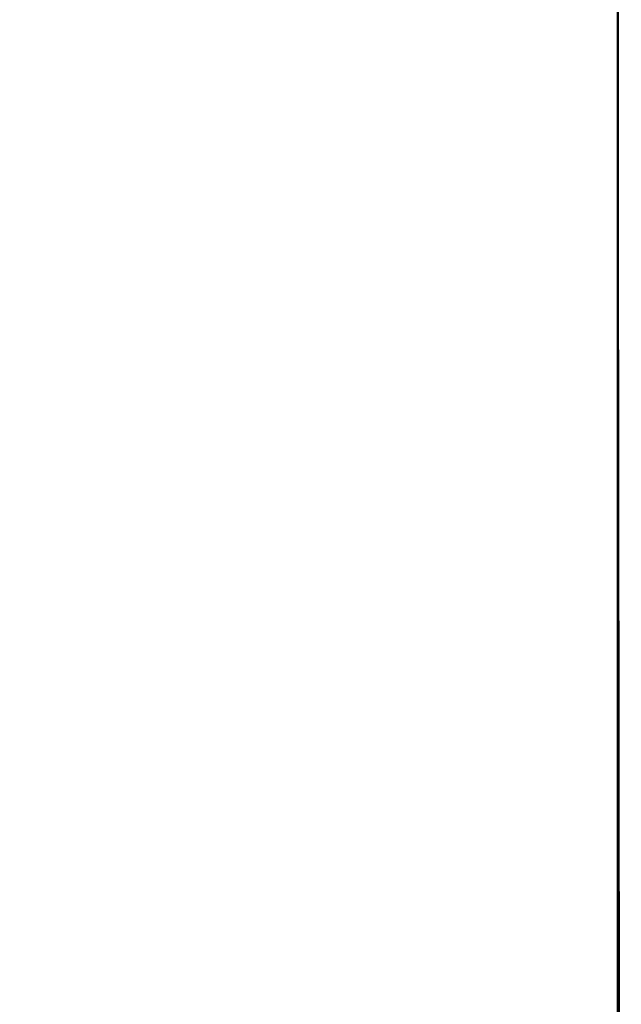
# Model space of a CAD drawing. Header units: metres. Extents: x 209848 to 209928, y 1182430 to 1182563.
# Tile 132 of 256: x 209852.5869 to 209852.6199, y 1182476.2846 to 1182476.3387. Entities that reach past the tile are written whole.
import ezdxf

# ---------------------------------------------------------------- set-up
doc = ezdxf.new("R2010")
doc.units = ezdxf.units.M
doc.header["$MEASUREMENT"] = 0
doc.linetypes.add('DGN Style 2', pattern=[15.036391, 9.021834, -6.014556])
doc.layers.get('0').update_dxf_attribs({"color": 254})

# ---------------------------------------------------------------- blocks, each defined once
blk = doc.blocks.new('*U2')
at = {"color": 3, "linetype": 'Continuous'}
for p, q in [((1.275002, -22.626351), (1.27502, -22.724537)), ((1.27502, -22.724537), (1.275109, -22.822631))]:
    blk.add_line(p, q, dxfattribs=at)
blk = doc.blocks.new('*U3')
at = {"color": 3, "linetype": 'Continuous'}
for p, q in [((1.275005, -22.644759), (1.27504, -22.743643)), ((1.27504, -22.743643), (1.275175, -22.842527))]:
    blk.add_line(p, q, dxfattribs=at)
blk = doc.blocks.new('*U4')
at = {"color": 3, "linetype": 'Continuous'}
for p, q in [((1.275007, -22.665577), (1.275053, -22.76387)), ((1.275053, -22.76387), (1.275207, -22.862492))]:
    blk.add_line(p, q, dxfattribs=at)
blk = doc.blocks.new('*U5')
at = {"color": 3, "linetype": 'Continuous'}
for p, q in [((1.275002, -22.665556), (1.275025, -22.765289)), ((1.275025, -22.765289), (1.275182, -22.865094))]:
    blk.add_line(p, q, dxfattribs=at)
blk = doc.blocks.new('*U6')
at = {"color": 3, "linetype": 'Continuous'}
for p, q in [((1.275, -22.625185), (1.275012, -22.727046)), ((1.275012, -22.727046), (1.275123, -22.828896))]:
    blk.add_line(p, q, dxfattribs=at)
blk = doc.blocks.new('*U7')
at = {"color": 3, "linetype": 'Continuous'}
for p, q in [((1.275004, -22.634008), (1.275035, -22.733065)), ((1.275035, -22.733065), (1.275157, -22.832099))]:
    blk.add_line(p, q, dxfattribs=at)
blk = doc.blocks.new('*U8')
at = {"color": 3, "linetype": 'Continuous'}
for p, q in [((1.275, -22.645932), (1.275028, -22.75118)), ((1.275028, -22.75118), (1.275178, -22.85642))]:
    blk.add_line(p, q, dxfattribs=at)
blk = doc.blocks.new('*U9')
at = {"color": 3, "linetype": 'Continuous'}
blk.add_line((1.275, -22.697058), (1.275, -22.798895), dxfattribs=at)
blk = doc.blocks.new('ATTEMP_2')
at = {"color": 254, "flags": 128}
blk.add_lwpolyline([(0, 1.275), (-13.6, 1.275), (-13.6, -1.275), (0, -1.275), (0, 1.275), (0, 1.275)], dxfattribs=at)
blk = doc.blocks.new('ATTEMP_1')
at = {"color": 254, "rotation": 90}
blk.add_blockref('ATTEMP_2', (0, -18.11), dxfattribs=at)
blk = doc.blocks.new('ATTEMP')
at = {"color": 3, "linetype": 'Continuous'}
for name in ['*U9', '*U8', '*U7', '*U6', '*U5', '*U4', '*U3', '*U2']:
    blk.add_blockref(name, (-8.511171, 0), dxfattribs=at)
at = {"color": 254}
blk.add_blockref('ATTEMP_1', (-8.511171, 0), dxfattribs=at)

msp = doc.modelspace()

# ---------------------------------------------------------------- block references
at = {"color": 1, "linetype": 'DGN Style 2'}
msp.add_blockref('ATTEMP', (209859.855907, 1182499.061067), dxfattribs=at)

doc.saveas('drawing.dxf')
